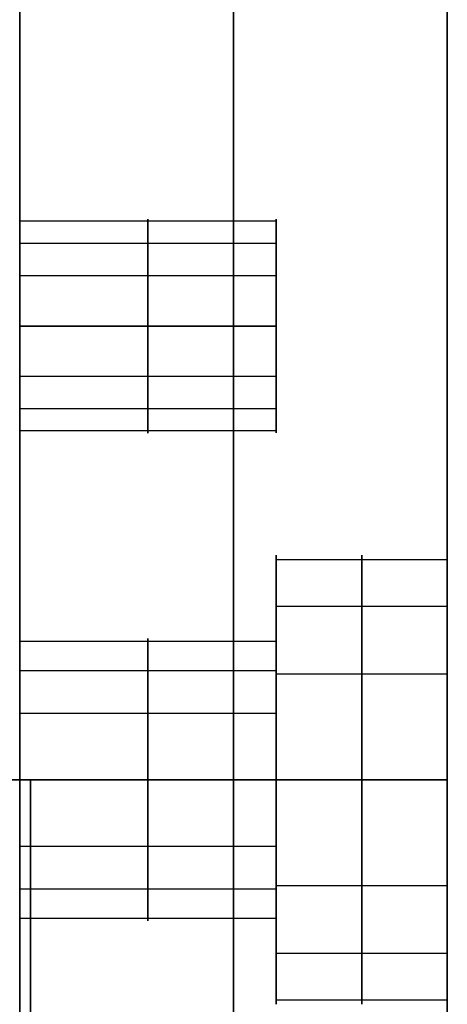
# Model space of a CAD drawing. Header units: millimetres. Extents: x -448 to 1378, y -985 to 990.
# Tile 27 of 120: x 20 to 30, y -230 to -207. Entities that reach past the tile are written whole.
import ezdxf

# ---------------------------------------------------------------- set-up
doc = ezdxf.new("R2010")
doc.units = ezdxf.units.MM
doc.header["$MEASUREMENT"] = 0
for name, color, linetype in [('IGES level 14', 8, 'Continuous'), ('IGES level 4', 8, 'Continuous'), ('IGES level 8', 8, 'Continuous')]:
    doc.layers.add(name, color=color, linetype=linetype)

msp = doc.modelspace()

# ---------------------------------------------------------------- linework, layer by layer
at = {"layer": 'IGES level 14'}
for points in [[(9.75, -225, -195), (15, -225, -195), (20.25, -225, -195)], [(20.25, -225, -185), (15, -225, -185), (9.75, -225, -185)], [(17.25, -225, -190), (18.75, -225, -190), (20.25, -225, -190)], [(20.25, -225, -195), (20.25, -225, -190), (20.25, -225, -185)], [(20.25, -225, -195), (20.25, -235, -195), (20.25, -245, -195)], [(20.25, -245, -185), (20.25, -235, -185), (20.25, -225, -185)], [(20.25, -225, -185), (20.25, -225, -190), (20.25, -225, -195)], [(20.25, -225, -190), (20.25, -235, -190), (20.25, -245, -190)]]:
    msp.add_open_spline(points, degree=2, dxfattribs=at)
at = {"layer": 'IGES level 4'}
for points in [[(25, 985, -20), (25, 0, -20), (25, -985, -20)], [(25, -985, 20), (25, 0, 20), (25, 985, 20)], [(30, -985, -20), (30, 0, -20), (30, 985, -20)], [(30, 985, 20), (30, 0, 20), (30, -985, 20)], [(30, -985, -20), (30, 0, -20), (30, 985, -20)], [(30, 985, 20), (30, 0, 20), (30, -985, 20)], [(30, -219.75), (30, -25), (30, 169.75)], [(26, -211.941, -11.094), (23, -211.941, -11.094), (20, -211.941, -11.094)], [(26, -211.941, 10.119), (23, -211.941, 10.119), (20, -211.941, 10.119)], [(26, -212.461, -9.021), (23, -212.461, -9.021), (20, -212.461, -9.021)], [(26, -212.461, 12.193), (23, -212.461, 12.193), (20, -212.461, 12.193)], [(26, -213.215, -12.811), (23, -213.215, -12.811), (20, -213.215, -12.811)], [(26, -213.215, 8.402), (23, -213.215, 8.402), (20, -213.215, 8.402)], [(26, -214.393, 8.107), (23, -214.393, 8.107), (20, -214.393, 8.107)], [(20, -214.393, 13.107), (23, -214.393, 13.107), (26, -214.393, 13.107)], [(26, -214.393, -13.107), (23, -214.393, -13.107), (20, -214.393, -13.107)], [(20, -214.393, -8.107), (23, -214.393, -8.107), (26, -214.393, -8.107)], [(20, -214.393, -13.107), (23, -214.393, -13.107), (26, -214.393, -13.107)], [(26, -214.393, -8.107), (23, -214.393, -8.107), (20, -214.393, -8.107)], [(20, -214.393, 8.107), (23, -214.393, 8.107), (26, -214.393, 8.107)], [(26, -214.393, 13.107), (23, -214.393, 13.107), (20, -214.393, 13.107)], [(26, -215.572, 8.402), (23, -215.572, 8.402), (20, -215.572, 8.402)], [(26, -215.572, -12.811), (23, -215.572, -12.811), (20, -215.572, -12.811)], [(26, -216.326, 12.193), (23, -216.326, 12.193), (20, -216.326, 12.193)], [(26, -216.326, -9.021), (23, -216.326, -9.021), (20, -216.326, -9.021)], [(26, -216.845, 10.119), (23, -216.845, 10.119), (20, -216.845, 10.119)], [(26, -216.845, -11.094), (23, -216.845, -11.094), (20, -216.845, -11.094)], [(26, -221.7), (26, -220.725), (26, -219.75)], [(26, -219.851, 1.024), (28, -219.851, 1.024), (30, -219.851, 1.024)], [(26, -220.942, -3.331), (28, -220.942, -3.331), (30, -220.942, -3.331)], [(20, -221.763, 0.644), (23, -221.763, 0.644), (26, -221.763, 0.644)], [(20, -222.449, -2.093), (23, -222.449, -2.093), (26, -222.449, -2.093)], [(26, -222.525, 4.63), (28, -222.525, 4.63), (30, -222.525, 4.63)], [(20, -223.444, 2.91), (23, -223.444, 2.91), (26, -223.444, 2.91)], [(20, -225, 3.3), (23, -225, 3.3), (26, -225, 3.3)], [(26, -225, -3.3), (23, -225, -3.3), (20, -225, -3.3)], [(26, -225, 3.3), (23, -225, 3.3), (20, -225, 3.3)], [(20, -225, -3.3), (23, -225, -3.3), (26, -225, -3.3)], [(26, -225, 5.25), (28, -225, 5.25), (30, -225, 5.25)], [(30, -225, -5.25), (28, -225, -5.25), (26, -225, -5.25)], [(26, -225, -5.25), (26, -225, -4.275), (26, -225, -3.3)], [(26, -225, 3.3), (26, -225, 4.275), (26, -225, 5.25)], [(30, -225, 5.25), (28, -225, 5.25), (26, -225, 5.25)], [(26, -225, -5.25), (28, -225, -5.25), (30, -225, -5.25)], [(20, -226.556, 2.91), (23, -226.556, 2.91), (26, -226.556, 2.91)], [(20, -227.551, -2.093), (23, -227.551, -2.093), (26, -227.551, -2.093)], [(26, -227.475, 4.63), (28, -227.475, 4.63), (30, -227.475, 4.63)], [(20, -228.237, 0.644), (23, -228.237, 0.644), (26, -228.237, 0.644)], [(26, -230.25), (26, -229.275), (26, -228.3)], [(26, -229.058, -3.331), (28, -229.058, -3.331), (30, -229.058, -3.331)], [(26, -230.149, 1.024), (28, -230.149, 1.024), (30, -230.149, 1.024)]]:
    msp.add_open_spline(points, degree=2, dxfattribs=at)
at = {"layer": 'IGES level 4', "extrusion": (1, 1.42109e-15, -3.55271e-15)}
msp.add_rational_spline([(20, -214.393, -13.107), (20, -216.893, -13.107), (20, -216.893, -10.607), (20, -216.893, -8.107), (20, -214.393, -8.107), (20, -211.893, -8.107), (20, -211.893, -10.607), (20, -211.893, -13.107), (20, -214.393, -13.107)], [1, 0.707106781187, 1, 0.707106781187, 1, 0.707106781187, 1, 0.707106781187, 1], degree=2, knots=[0, 0, 0, 1.570796, 1.570796, 3.141593, 3.141593, 4.712389, 4.712389, 6.283185, 6.283185, 6.283185], dxfattribs=at)
at = {"layer": 'IGES level 4', "extrusion": (1, 0, 0)}
for points, weights, knots in [([(20, -214.393, 13.107), (20, -211.893, 13.107), (20, -211.893, 10.607), (20, -211.893, 8.107), (20, -214.393, 8.107)], [1, 0.707106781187, 1, 0.707106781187, 1], [-3.141593, -3.141593, -3.141593, -1.570796, -1.570796, 0, 0, 0]), ([(23, -214.393, 8.107), (23, -215.02, 8.107), (23, -215.572, 8.402), (23, -216.615, 8.959), (23, -216.845, 10.119), (23, -217.076, 11.279), (23, -216.326, 12.193), (23, -215.576, 13.107), (23, -214.393, 13.107)], [0.952568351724, 0.946746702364, 1, 0.903989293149, 1, 0.903989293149, 1, 0.903989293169, 0.99999999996], [3.142384, 3.142384, 3.142384, 3.632467, 3.632467, 4.516039, 4.516039, 5.399612, 5.399612, 6.283185, 6.283185, 6.283185]), ([(23, -214.393, -13.107), (23, -215.02, -13.107), (23, -215.572, -12.811), (23, -216.615, -12.254), (23, -216.845, -11.094), (23, -217.076, -9.935), (23, -216.326, -9.021), (23, -215.576, -8.107), (23, -214.393, -8.107)], [0.952568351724, 0.946746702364, 1, 0.903989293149, 1, 0.903989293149, 1, 0.903989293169, 0.99999999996], [3.142384, 3.142384, 3.142384, 3.632467, 3.632467, 4.516039, 4.516039, 5.399612, 5.399612, 6.283185, 6.283185, 6.283185]), ([(30, -225, -5.25), (30, -219.75, -5.25), (30, -219.75), (30, -219.75, 5.25), (30, -225, 5.25)], [1, 0.707106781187, 1, 0.707106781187, 1], [-3.141593, -3.141593, -3.141593, -1.570796, -1.570796, 0, 0, 0]), ([(26, -225, 3.3), (26, -228.3, 3.3), (26, -228.3), (26, -228.3, -3.3), (26, -225, -3.3), (26, -221.7, -3.3), (26, -221.7), (26, -221.7, 3.3), (26, -225, 3.3)], [1, 0.707106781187, 1, 0.707106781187, 1, 0.707106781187, 1, 0.707106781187, 1], [0, 0, 0, 1.570796, 1.570796, 3.141593, 3.141593, 4.712389, 4.712389, 6.283185, 6.283185, 6.283185]), ([(20, -225, -3.3), (20, -228.3, -3.3), (20, -228.3), (20, -228.3, 3.3), (20, -225, 3.3)], [1, 0.707106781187, 1, 0.707106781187, 1], [-8.283185, -8.283185, -8.283185, -6.712389, -6.712389, -5.141593, -5.141593, -5.141593]), ([(23, -225, 3.3), (23, -225.827, 3.3), (23, -226.556, 2.91), (23, -227.932, 2.175), (23, -228.237, 0.644), (23, -228.541, -0.887), (23, -227.551, -2.093), (23, -226.561, -3.3), (23, -225, -3.3)], [0.952568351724, 0.946746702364, 1, 0.903989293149, 1, 0.903989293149, 1, 0.903989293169, 0.99999999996], [3.142384, 3.142384, 3.142384, 3.632467, 3.632467, 4.516039, 4.516039, 5.399612, 5.399612, 6.283185, 6.283185, 6.283185]), ([(26, -225, -5.25), (26, -230.25, -5.25), (26, -230.25), (26, -230.25, 5.25), (26, -225, 5.25)], [1, 0.707106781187, 1, 0.707106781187, 1], [-8.283185, -8.283185, -8.283185, -6.712389, -6.712389, -5.141593, -5.141593, -5.141593]), ([(30, -225, 5.25), (30, -230.25, 5.25), (30, -230.25), (30, -230.25, -5.25), (30, -225, -5.25)], [1, 0.707106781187, 1, 0.707106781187, 1], [-4.141593, -4.141593, -4.141593, -2.570796, -2.570796, -1, -1, -1])]:
    msp.add_rational_spline(points, weights, degree=2, knots=knots, dxfattribs=at)
at = {"layer": 'IGES level 4', "extrusion": (-1, 0, 0)}
for points, weights, knots in [([(23, -214.393, -8.107), (23, -213.211, -8.107), (23, -212.461, -9.021), (23, -211.711, -9.935), (23, -211.941, -11.094), (23, -212.172, -12.254), (23, -213.215, -12.811), (23, -213.767, -13.107), (23, -214.393, -13.107)], [1, 0.903989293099, 1, 0.903989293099, 1, 0.903989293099, 1, 0.94674670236, 0.952568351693], [0, 0, 0, 0.883573, 0.883573, 1.767146, 1.767146, 2.650719, 2.650719, 3.140801, 3.140801, 3.140801]), ([(23, -214.393, 13.107), (23, -213.211, 13.107), (23, -212.461, 12.193), (23, -211.711, 11.279), (23, -211.941, 10.119), (23, -212.172, 8.959), (23, -213.215, 8.402), (23, -213.767, 8.107), (23, -214.393, 8.107)], [1, 0.903989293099, 1, 0.903989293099, 1, 0.903989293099, 1, 0.94674670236, 0.952568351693], [0, 0, 0, 0.883573, 0.883573, 1.767146, 1.767146, 2.650719, 2.650719, 3.140801, 3.140801, 3.140801]), ([(26, -225, -5.25), (26, -230.25, -5.25), (26, -230.25), (26, -230.25, 5.25), (26, -225, 5.25), (26, -219.75, 5.25), (26, -219.75), (26, -219.75, -5.25), (26, -225, -5.25)], [1, 0.707106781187, 1, 0.707106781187, 1, 0.707106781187, 1, 0.707106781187, 1], [0, 0, 0, 1.570796, 1.570796, 3.141593, 3.141593, 4.712389, 4.712389, 6.283185, 6.283185, 6.283185]), ([(26, -225, 5.25), (26, -219.75, 5.25), (26, -219.75), (26, -219.75, -5.25), (26, -225, -5.25)], [1, 0.707106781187, 1, 0.707106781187, 1], [-7.283185, -7.283185, -7.283185, -5.712389, -5.712389, -4.141593, -4.141593, -4.141593]), ([(30, -225, 5.25), (30, -219.75, 5.25), (30, -219.75), (30, -219.75, -5.25), (30, -225, -5.25), (30, -230.25, -5.25), (30, -230.25), (30, -230.25, 5.25), (30, -225, 5.25)], [1, 0.707106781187, 1, 0.707106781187, 1, 0.707106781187, 1, 0.707106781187, 1], [0, 0, 0, 1.570796, 1.570796, 3.141593, 3.141593, 4.712389, 4.712389, 6.283185, 6.283185, 6.283185]), ([(23, -225, -3.3), (23, -223.439, -3.3), (23, -222.449, -2.093), (23, -221.459, -0.887), (23, -221.763, 0.644), (23, -222.068, 2.175), (23, -223.444, 2.91), (23, -224.173, 3.3), (23, -225, 3.3)], [1, 0.903989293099, 1, 0.903989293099, 1, 0.903989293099, 1, 0.94674670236, 0.952568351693], [0, 0, 0, 0.883573, 0.883573, 1.767146, 1.767146, 2.650719, 2.650719, 3.140801, 3.140801, 3.140801])]:
    msp.add_rational_spline(points, weights, degree=2, knots=knots, dxfattribs=at)
at = {"layer": 'IGES level 4', "extrusion": (1, 1.42109e-15, 0)}
msp.add_rational_spline([(26, -214.393, -13.107), (26, -211.893, -13.107), (26, -211.893, -10.607), (26, -211.893, -8.107), (26, -214.393, -8.107)], [1, 0.707106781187, 1, 0.707106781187, 1], degree=2, knots=[-7.283185, -7.283185, -7.283185, -5.712389, -5.712389, -4.141593, -4.141593, -4.141593], dxfattribs=at)
at = {"layer": 'IGES level 4', "extrusion": (-1, -1.42109e-15, 0)}
msp.add_rational_spline([(26, -214.393, 8.107), (26, -211.893, 8.107), (26, -211.893, 10.607), (26, -211.893, 13.107), (26, -214.393, 13.107)], [1, 0.707106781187, 1, 0.707106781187, 1], degree=2, knots=[-7.283185, -7.283185, -7.283185, -5.712389, -5.712389, -4.141593, -4.141593, -4.141593], dxfattribs=at)
at = {"layer": 'IGES level 4', "extrusion": (1, 0, 3.55271e-15)}
msp.add_rational_spline([(20, -214.393, 8.107), (20, -216.893, 8.107), (20, -216.893, 10.607), (20, -216.893, 13.107), (20, -214.393, 13.107)], [1, 0.707106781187, 1, 0.707106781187, 1], degree=2, knots=[-4.141593, -4.141593, -4.141593, -2.570796, -2.570796, -1, -1, -1], dxfattribs=at)
at = {"layer": 'IGES level 4', "extrusion": (-1, 1.42109e-15, -2.42338e-29)}
msp.add_rational_spline([(26, -214.393, 13.107), (26, -216.893, 13.107), (26, -216.893, 10.607), (26, -216.893, 8.107), (26, -214.393, 8.107)], [1, 0.707106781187, 1, 0.707106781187, 1], degree=2, knots=[-8.283185, -8.283185, -8.283185, -6.712389, -6.712389, -5.141593, -5.141593, -5.141593], dxfattribs=at)
at = {"layer": 'IGES level 4', "extrusion": (1, 1.42109e-15, -2.42338e-29)}
msp.add_rational_spline([(26, -214.393, -8.107), (26, -216.893, -8.107), (26, -216.893, -10.607), (26, -216.893, -13.107), (26, -214.393, -13.107)], [1, 0.707106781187, 1, 0.707106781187, 1], degree=2, knots=[-8.283185, -8.283185, -8.283185, -6.712389, -6.712389, -5.141593, -5.141593, -5.141593], dxfattribs=at)
at = {"layer": 'IGES level 4', "extrusion": (-1, -4.37401e-16, -2.83572e-16)}
msp.add_rational_spline([(28, -225, -5.25), (28, -222.517, -5.25), (28, -220.942, -3.331), (28, -219.366, -1.411), (28, -219.851, 1.024), (28, -220.335, 3.46), (28, -222.525, 4.63), (28, -223.685, 5.25), (28, -225, 5.25)], [1, 0.903989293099, 1, 0.903989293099, 1, 0.903989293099, 1, 0.94674670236, 0.952568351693], degree=2, knots=[0, 0, 0, 0.883573, 0.883573, 1.767146, 1.767146, 2.650719, 2.650719, 3.140801, 3.140801, 3.140801], dxfattribs=at)
at = {"layer": 'IGES level 4', "extrusion": (-1, -1.07658e-15, 0)}
msp.add_rational_spline([(26, -225, -3.3), (26, -221.7, -3.3), (26, -221.7), (26, -221.7, 3.3), (26, -225, 3.3)], [1, 0.707106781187, 1, 0.707106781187, 1], degree=2, knots=[-3.141593, -3.141593, -3.141593, -1.570796, -1.570796, 0, 0, 0], dxfattribs=at)
at = {"layer": 'IGES level 4', "extrusion": (-1, 1.07658e-15, -3.70888e-29)}
msp.add_rational_spline([(26, -225, 3.3), (26, -228.3, 3.3), (26, -228.3), (26, -228.3, -3.3), (26, -225, -3.3)], [1, 0.707106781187, 1, 0.707106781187, 1], degree=2, knots=[-4.141593, -4.141593, -4.141593, -2.570796, -2.570796, -1, -1, -1], dxfattribs=at)
at = {"layer": 'IGES level 4', "extrusion": (1, 8.612e-16, 3.38354e-16)}
msp.add_rational_spline([(28, -225, 5.25), (28, -226.315, 5.25), (28, -227.475, 4.63), (28, -229.665, 3.46), (28, -230.149, 1.024), (28, -230.634, -1.411), (28, -229.058, -3.331), (28, -227.483, -5.25), (28, -225, -5.25)], [0.952568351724, 0.946746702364, 1, 0.903989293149, 1, 0.903989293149, 1, 0.903989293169, 0.99999999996], degree=2, knots=[3.142384, 3.142384, 3.142384, 3.632467, 3.632467, 4.516039, 4.516039, 5.399612, 5.399612, 6.283185, 6.283185, 6.283185], dxfattribs=at)
at = {"layer": 'IGES level 8', "extrusion": (1, 0, 0)}
msp.add_open_spline([(20, -205, -184.75), (20, -215, -184.75), (20, -225, -184.75), (20, -225, -190), (20, -225, -195.25), (20, -215, -195.25), (20, -205, -195.25), (20, -205, -277.875), (20, -205, -360.5), (20, -225, -360.5), (20, -245, -360.5), (20, -245, -170.75), (20, -245, 19), (20, -225, 19), (20, -205, 19), (20, -205, -82.875), (20, -205, -184.75)], degree=2, knots=[0, 0, 0, 1, 1, 2, 2, 3, 3, 4, 4, 5, 5, 6, 6, 7, 7, 8, 8, 8], dxfattribs=at)
at = {"layer": 'IGES level 8', "extrusion": (1, -1.42109e-15, -3.55271e-15)}
msp.add_rational_spline([(20, -214.393, -8.107), (20, -216.893, -8.107), (20, -216.893, -10.607), (20, -216.893, -13.107), (20, -214.393, -13.107), (20, -211.893, -13.107), (20, -211.893, -10.607), (20, -211.893, -8.107), (20, -214.393, -8.107)], [1, 0.707106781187, 1, 0.707106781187, 1, 0.707106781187, 1, 0.707106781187, 1], degree=2, knots=[0, 0, 0, 1.570796, 1.570796, 3.141593, 3.141593, 4.712389, 4.712389, 6.283185, 6.283185, 6.283185], dxfattribs=at)
at = {"layer": 'IGES level 8', "extrusion": (-1, 0, 0)}
msp.add_rational_spline([(20, -225, 3.25), (20, -228.25, 3.25), (20, -228.25), (20, -228.25, -3.25), (20, -225, -3.25), (20, -221.75, -3.25), (20, -221.75), (20, -221.75, 3.25), (20, -225, 3.25)], [1, 0.707106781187, 1, 0.707106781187, 1, 0.707106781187, 1, 0.707106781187, 1], degree=2, knots=[0, 0, 0, 1.570796, 1.570796, 3.141593, 3.141593, 4.712389, 4.712389, 6.283185, 6.283185, 6.283185], dxfattribs=at)
at = {"layer": 'IGES level 8'}
for points in [[(20, -225, -360.5), (20, -225, -277.875), (20, -225, -195.25)], [(20, -225, -184.75), (20, -225, -94), (20, -225, -3.25)]]:
    msp.add_open_spline(points, degree=2, dxfattribs=at)

doc.saveas('drawing.dxf')
